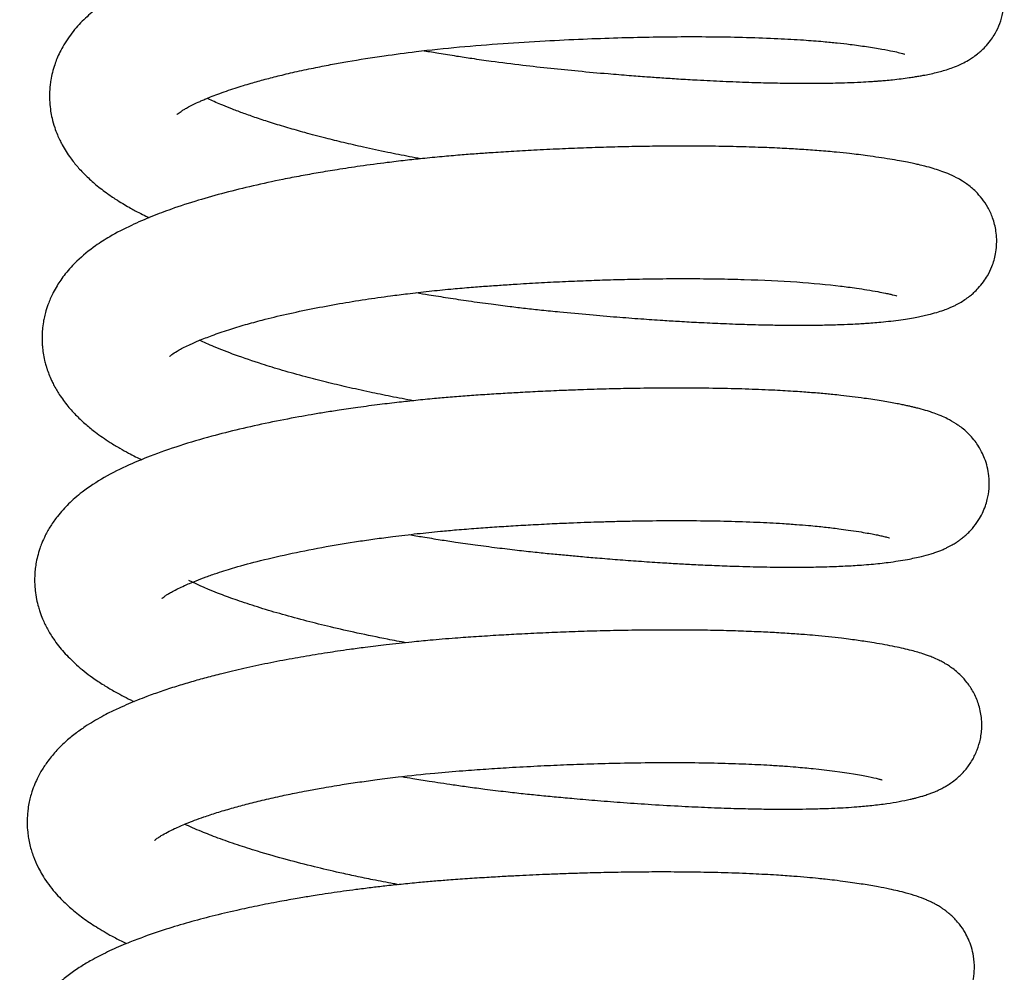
# Model space of a CAD drawing. Header units: inches. Extents: x 0 to 77643, y -44170 to 0.
# Tile 238 of 256: x 75416.61 to 75419.19, y -39656.79 to -39654.29. Entities that reach past the tile are written whole.
import ezdxf

# ---------------------------------------------------------------- set-up
doc = ezdxf.new("R2010")
doc.units = ezdxf.units.IN
doc.header["$MEASUREMENT"] = 0
doc.layers.add('FAKRO LOFT LADDERS', color=7, linetype='Continuous')

msp = doc.modelspace()

# ---------------------------------------------------------------- linework, layer by layer
at = {"layer": 'FAKRO LOFT LADDERS', "color": 7, "linetype": 'Continuous'}
for points, knots in [([(75417.66842, -39654.37062), (75417.68105, -39654.3728), (75417.70918, -39654.37754), (75417.75085, -39654.38418), (75417.79667, -39654.39109), (75417.8546, -39654.39929), (75417.92385, -39654.40817), (75418.00041, -39654.41682), (75418.07533, -39654.42415), (75418.14421, -39654.43033), (75418.20401, -39654.43523), (75418.25104, -39654.43879), (75418.29424, -39654.44183), (75418.33867, -39654.44472), (75418.39267, -39654.44788), (75418.45484, -39654.45099), (75418.52064, -39654.45356), (75418.58177, -39654.45523), (75418.62901, -39654.45596), (75418.66523, -39654.45617), (75418.69327, -39654.45613), (75418.72149, -39654.45586), (75418.75075, -39654.45532), (75418.78237, -39654.4544), (75418.81348, -39654.45308), (75418.83853, -39654.45165), (75418.85526, -39654.4505), (75418.86784, -39654.44955), (75418.88211, -39654.44836), (75418.90057, -39654.4466), (75418.92145, -39654.44425), (75418.94079, -39654.44166), (75418.95612, -39654.43928), (75418.96836, -39654.43723), (75418.98143, -39654.43488), (75418.99662, -39654.43187), (75419.01267, -39654.42826), (75419.02887, -39654.42408), (75419.04487, -39654.41931), (75419.06233, -39654.41316), (75419.08018, -39654.40547), (75419.09583, -39654.39717), (75419.1099, -39654.38827), (75419.12044, -39654.38055), (75419.13169, -39654.37104), (75419.14321, -39654.35987), (75419.1555, -39654.34526), (75419.1675, -39654.32747), (75419.17889, -39654.30539), (75419.18813, -39654.27747), (75419.19306, -39654.24519), (75419.19168, -39654.21078), (75419.18397, -39654.17817), (75419.17278, -39654.15277), (75419.16276, -39654.13587), (75419.15195, -39654.12104), (75419.14073, -39654.10811), (75419.12403, -39654.09235), (75419.10381, -39654.07779), (75419.08634, -39654.06786), (75419.07021, -39654.06017), (75419.05458, -39654.05373), (75419.0372, -39654.04764), (75419.01982, -39654.04243), (75419.00475, -39654.03841), (75418.99203, -39654.03529), (75418.97809, -39654.03211), (75418.96221, -39654.02876), (75418.94366, -39654.02516), (75418.92306, -39654.02147), (75418.89946, -39654.01758), (75418.87291, -39654.01357), (75418.84427, -39654.00955), (75418.81632, -39654.00609), (75418.79029, -39654.00324), (75418.76666, -39654.0009), (75418.74292, -39653.99877), (75418.71623, -39653.99662), (75418.6826, -39653.99422), (75418.6413, -39653.99175), (75418.59162, -39653.98939), (75418.5353, -39653.98739), (75418.47431, -39653.98599), (75418.41423, -39653.9853), (75418.35989, -39653.98519), (75418.30996, -39653.98549), (75418.26357, -39653.98608), (75418.2166, -39653.98699), (75418.16839, -39653.98822), (75418.11919, -39653.9898), (75418.07281, -39653.99158), (75418.02838, -39653.99353), (75417.98305, -39653.99576), (75417.9338, -39653.99846), (75417.88125, -39654.00169), (75417.8293, -39654.00518), (75417.77394, -39654.00948), (75417.71112, -39654.01511), (75417.64199, -39654.02237), (75417.56766, -39654.03139), (75417.50816, -39654.03967), (75417.46338, -39654.04655), (75417.43515, -39654.0511), (75417.40568, -39654.05607), (75417.37064, -39654.06231), (75417.33216, -39654.06962), (75417.29461, -39654.07725), (75417.24458, -39654.08806), (75417.18325, -39654.10265), (75417.11073, -39654.12237), (75417.04622, -39654.14259), (75416.99044, -39654.16265), (75416.94441, -39654.18145), (75416.89985, -39654.20208), (75416.85757, -39654.2248), (75416.81704, -39654.25156), (75416.78129, -39654.28058), (75416.75427, -39654.30853), (75416.73441, -39654.33417), (75416.72138, -39654.35413), (75416.71087, -39654.37352), (75416.703, -39654.391), (75416.69635, -39654.40882), (75416.69088, -39654.42746), (75416.68709, -39654.44566), (75416.68478, -39654.46221), (75416.68321, -39654.48169), (75416.6834, -39654.50462), (75416.68599, -39654.52803), (75416.69027, -39654.55021), (75416.6962, -39654.57113), (75416.70336, -39654.59015), (75416.71028, -39654.60548), (75416.71776, -39654.61999), (75416.72643, -39654.63483), (75416.74095, -39654.6562), (75416.75744, -39654.67668), (75416.77978, -39654.70035), (75416.80588, -39654.72375), (75416.83364, -39654.74505), (75416.85908, -39654.76218), (75416.87926, -39654.77461), (75416.89514, -39654.78378), (75416.91088, -39654.79242), (75416.92694, -39654.8008), (75416.93919, -39654.80684), (75416.94498, -39654.80963)], [0.102152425, 0.102152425, 0.102152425, 0.102152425, 0.102220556, 0.102303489, 0.102374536, 0.102463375, 0.102608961, 0.102737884, 0.102865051, 0.103003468, 0.103103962, 0.103187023, 0.10325982, 0.103342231, 0.103435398, 0.103567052, 0.103705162, 0.103834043, 0.103953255, 0.104017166, 0.104082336, 0.104150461, 0.104221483, 0.104301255, 0.104395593, 0.104473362, 0.10451489, 0.104543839, 0.104586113, 0.104645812, 0.104720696, 0.104792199, 0.104841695, 0.104885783, 0.104929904, 0.104997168, 0.105070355, 0.105135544, 0.105205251, 0.105275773, 0.105352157, 0.105411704, 0.105445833, 0.10548846, 0.105515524, 0.105553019, 0.105600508, 0.105635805, 0.105689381, 0.105745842, 0.105807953, 0.105876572, 0.105942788, 0.106002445, 0.106038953, 0.106068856, 0.106104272, 0.106167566, 0.106231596, 0.106309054, 0.106359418, 0.10642291, 0.106505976, 0.10658765, 0.106647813, 0.106696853, 0.106747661, 0.106815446, 0.106881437, 0.106954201, 0.107033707, 0.107117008, 0.107203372, 0.107287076, 0.107351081, 0.107411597, 0.107469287, 0.107529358, 0.107606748, 0.107708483, 0.107812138, 0.107933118, 0.108063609, 0.108181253, 0.108284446, 0.108373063, 0.108460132, 0.108539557, 0.108628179, 0.108718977, 0.108801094, 0.108872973, 0.108952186, 0.109038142, 0.10913001, 0.109226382, 0.109309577, 0.109420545, 0.10955821, 0.109678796, 0.10982426, 0.109888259, 0.109932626, 0.109986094, 0.110059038, 0.110139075, 0.11021705, 0.110289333, 0.110453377, 0.110617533, 0.11079318, 0.110934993, 0.111067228, 0.111188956, 0.111349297, 0.111481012, 0.111614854, 0.111750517, 0.111818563, 0.111889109, 0.111949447, 0.112000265, 0.112044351, 0.112101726, 0.112154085, 0.112191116, 0.112233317, 0.112308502, 0.112368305, 0.112418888, 0.112487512, 0.112542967, 0.112584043, 0.1126241, 0.112683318, 0.112738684, 0.112825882, 0.112917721, 0.113021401, 0.113134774, 0.113222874, 0.113284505, 0.113335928, 0.113374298, 0.11343223, 0.113482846, 0.113482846, 0.113482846, 0.113482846]), ([(75417.01829, -39654.53837), (75417.01842, -39654.53826), (75417.02004, -39654.5367), (75417.02321, -39654.53418), (75417.0291, -39654.52998), (75417.03642, -39654.52535), (75417.04604, -39654.51988), (75417.05878, -39654.5132), (75417.07168, -39654.50702), (75417.08372, -39654.50161), (75417.09436, -39654.49704), (75417.10807, -39654.49142), (75417.12595, -39654.48452), (75417.14766, -39654.47671), (75417.17017, -39654.46916), (75417.19203, -39654.46227), (75417.21795, -39654.45453), (75417.24968, -39654.44569), (75417.28988, -39654.43541), (75417.33431, -39654.42501), (75417.38068, -39654.41514), (75417.42533, -39654.40646), (75417.48435, -39654.39587), (75417.55708, -39654.3844), (75417.65523, -39654.37146), (75417.7598, -39654.36028), (75417.87353, -39654.35143), (75417.98263, -39654.34465), (75418.08355, -39654.33972), (75418.17503, -39654.33643), (75418.26107, -39654.33437), (75418.34558, -39654.3334), (75418.4315, -39654.33362), (75418.51693, -39654.3352), (75418.59564, -39654.33813), (75418.66235, -39654.34197), (75418.71366, -39654.34598), (75418.75397, -39654.34989), (75418.79264, -39654.35442), (75418.83266, -39654.35996), (75418.87111, -39654.36609), (75418.89974, -39654.37161), (75418.91975, -39654.37622), (75418.92881, -39654.37895), (75418.92997, -39654.37937), (75418.92999, -39654.37938)], [0.8886765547, 0.8886765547, 0.8886765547, 0.8886765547, 0.8887701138, 0.8888523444, 0.8889133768, 0.8889847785, 0.8890488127, 0.889124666, 0.889201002, 0.8892457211, 0.8892884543, 0.8893383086, 0.8894120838, 0.8894911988, 0.8895666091, 0.8896333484, 0.8896943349, 0.8897967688, 0.8899004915, 0.8900135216, 0.8901310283, 0.8902324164, 0.8903201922, 0.8905239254, 0.8906962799, 0.8909212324, 0.8911427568, 0.8913547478, 0.8915481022, 0.8917250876, 0.8918894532, 0.8920609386, 0.8922429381, 0.8924363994, 0.8926334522, 0.8928066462, 0.8929536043, 0.893066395, 0.8931770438, 0.8933353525, 0.8935070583, 0.8936654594, 0.8937952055, 0.8939587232, 0.8940014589, 0.8940014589, 0.8940014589, 0.8940014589]), ([(75417.65913, -39654.6547), (75417.64922, -39654.65288), (75417.62, -39654.64741), (75417.56938, -39654.63739), (75417.51145, -39654.62498), (75417.45733, -39654.61246), (75417.40583, -39654.59974), (75417.35693, -39654.58677), (75417.30931, -39654.57319), (75417.26688, -39654.56022), (75417.22818, -39654.54753), (75417.19425, -39654.53561), (75417.16467, -39654.52452), (75417.13393, -39654.5122), (75417.11209, -39654.50273), (75417.09954, -39654.49684), (75417.09734, -39654.49578)], [0.885652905, 0.885652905, 0.885652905, 0.885652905, 0.8857128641, 0.8858307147, 0.8859656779, 0.886080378, 0.8861855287, 0.8863150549, 0.8864253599, 0.8865386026, 0.8866462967, 0.8867458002, 0.8868379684, 0.8869254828, 0.8870565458, 0.8870851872, 0.8870851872, 0.8870851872, 0.8870851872]), ([(75417.64827, -39655.00661), (75417.65877, -39655.00842), (75417.68616, -39655.01305), (75417.73161, -39655.02035), (75417.78633, -39655.02855), (75417.84071, -39655.03608), (75417.89051, -39655.04244), (75417.93464, -39655.04769), (75417.97823, -39655.05252), (75418.03467, -39655.05823), (75418.10096, -39655.06437), (75418.17219, -39655.07038), (75418.23623, -39655.07526), (75418.29107, -39655.07903), (75418.34174, -39655.08217), (75418.39266, -39655.08499), (75418.44977, -39655.08768), (75418.50939, -39655.08991), (75418.56371, -39655.09133), (75418.60956, -39655.09204), (75418.64689, -39655.09228), (75418.68154, -39655.09218), (75418.71716, -39655.09173), (75418.75351, -39655.09082), (75418.78547, -39655.08956), (75418.80981, -39655.08828), (75418.82908, -39655.08707), (75418.84803, -39655.08568), (75418.87022, -39655.08377), (75418.89521, -39655.08116), (75418.92057, -39655.0779), (75418.94341, -39655.07429), (75418.96224, -39655.07091), (75418.97834, -39655.06766), (75418.99571, -39655.06373), (75419.01377, -39655.05897), (75419.03192, -39655.05318), (75419.04593, -39655.04784), (75419.05668, -39655.04316), (75419.06657, -39655.03841), (75419.07878, -39655.03175), (75419.09158, -39655.02352), (75419.10297, -39655.01493), (75419.11363, -39655.00574), (75419.12539, -39654.99405), (75419.13768, -39654.97901), (75419.14976, -39654.96048), (75419.16175, -39654.93568), (75419.16936, -39654.90959), (75419.17257, -39654.8843), (75419.17284, -39654.86438), (75419.17061, -39654.83957), (75419.16341, -39654.81129), (75419.15011, -39654.78243), (75419.13455, -39654.75925), (75419.11959, -39654.74256), (75419.10553, -39654.72977), (75419.09376, -39654.72068), (75419.08059, -39654.71187), (75419.06367, -39654.70223), (75419.04438, -39654.69342), (75419.02444, -39654.68599), (75419.00462, -39654.67972), (75418.9855, -39654.67453), (75418.96878, -39654.67051), (75418.9532, -39654.66705), (75418.93677, -39654.66367), (75418.91604, -39654.65975), (75418.89122, -39654.65548), (75418.86327, -39654.65111), (75418.83575, -39654.64715), (75418.80999, -39654.64378), (75418.78292, -39654.64061), (75418.74879, -39654.63707), (75418.70692, -39654.63342), (75418.66162, -39654.63019), (75418.61343, -39654.62739), (75418.55965, -39654.62496), (75418.4959, -39654.62291), (75418.42281, -39654.62156), (75418.34574, -39654.62118), (75418.27261, -39654.62171), (75418.20753, -39654.62281), (75418.14709, -39654.62433), (75418.08624, -39654.62634), (75418.0226, -39654.62893), (75417.95895, -39654.63204), (75417.89854, -39654.63546), (75417.84781, -39654.63869), (75417.80322, -39654.64177), (75417.76064, -39654.64508), (75417.71352, -39654.64919), (75417.66539, -39654.65392), (75417.61728, -39654.65915), (75417.56263, -39654.66568), (75417.50267, -39654.67369), (75417.44246, -39654.68274), (75417.39063, -39654.69131), (75417.34315, -39654.69983), (75417.28539, -39654.71103), (75417.21791, -39654.72559), (75417.14368, -39654.74391), (75417.07169, -39654.76424), (75417.00802, -39654.78503), (75416.94976, -39654.80695), (75416.89534, -39654.83059), (75416.84684, -39654.85561), (75416.79849, -39654.88655), (75416.76509, -39654.91366), (75416.73961, -39654.93976), (75416.72544, -39654.95634), (75416.71326, -39654.97273), (75416.70275, -39654.98888), (75416.69174, -39655.00845), (75416.68174, -39655.0306), (75416.67444, -39655.05226), (75416.67007, -39655.06927), (75416.66685, -39655.08567), (75416.66468, -39655.10268), (75416.66377, -39655.11959), (75416.66386, -39655.13425), (75416.66473, -39655.14909), (75416.66679, -39655.16617), (75416.66998, -39655.18256), (75416.67353, -39655.19619), (75416.67725, -39655.20841), (75416.68146, -39655.22035), (75416.68814, -39655.23615), (75416.69688, -39655.25391), (75416.71043, -39655.27718), (75416.73065, -39655.30456), (75416.75435, -39655.33065), (75416.77881, -39655.35339), (75416.80164, -39655.37176), (75416.82308, -39655.38726), (75416.84419, -39655.40128), (75416.86708, -39655.41515), (75416.8895, -39655.42759), (75416.90809, -39655.43725), (75416.92017, -39655.4432), (75416.92564, -39655.44583)], [0.115002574, 0.115002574, 0.115002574, 0.115002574, 0.115059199, 0.115149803, 0.115245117, 0.11534896, 0.115436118, 0.115506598, 0.115580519, 0.115664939, 0.115803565, 0.11593134, 0.116046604, 0.11615212, 0.116235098, 0.116332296, 0.116444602, 0.116571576, 0.116695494, 0.116789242, 0.116874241, 0.116950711, 0.117034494, 0.117134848, 0.117228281, 0.11729194, 0.117340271, 0.117395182, 0.117460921, 0.117544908, 0.117635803, 0.117719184, 0.117794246, 0.11785645, 0.117919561, 0.118012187, 0.118090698, 0.118151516, 0.118182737, 0.118215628, 0.11826256, 0.118308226, 0.118344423, 0.118371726, 0.118409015, 0.118455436, 0.118495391, 0.11854931, 0.118616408, 0.118658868, 0.118690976, 0.118730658, 0.118801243, 0.118862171, 0.118919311, 0.118975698, 0.119012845, 0.11905638, 0.119094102, 0.119149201, 0.119243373, 0.119328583, 0.119406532, 0.119498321, 0.119570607, 0.119620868, 0.11968359, 0.119759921, 0.119847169, 0.119939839, 0.120029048, 0.120095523, 0.120159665, 0.12024987, 0.120363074, 0.120470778, 0.12057159, 0.120690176, 0.12082126, 0.120969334, 0.121127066, 0.121263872, 0.121376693, 0.121482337, 0.121588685, 0.121699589, 0.121817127, 0.121921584, 0.122014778, 0.12208187, 0.122154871, 0.12223836, 0.122330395, 0.122410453, 0.122496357, 0.122626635, 0.122740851, 0.122835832, 0.122925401, 0.123020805, 0.12318483, 0.123348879, 0.123513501, 0.123694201, 0.123835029, 0.12399455, 0.124179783, 0.12430799, 0.12449342, 0.12455698, 0.124623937, 0.124680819, 0.124729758, 0.124784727, 0.124865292, 0.12492615, 0.124967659, 0.125004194, 0.125057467, 0.125102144, 0.125136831, 0.125172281, 0.125218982, 0.125272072, 0.125305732, 0.125328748, 0.125376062, 0.125422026, 0.125456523, 0.125539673, 0.125648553, 0.125748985, 0.125847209, 0.125942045, 0.126005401, 0.126076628, 0.12615933, 0.126230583, 0.126287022, 0.126333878, 0.126333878, 0.126333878, 0.126333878]), ([(75416.99868, -39655.1745), (75416.99871, -39655.17448), (75416.99972, -39655.17341), (75417.00641, -39655.16793), (75417.02341, -39655.15731), (75417.04845, -39655.14457), (75417.07808, -39655.13156), (75417.11132, -39655.11855), (75417.15225, -39655.1045), (75417.19666, -39655.09098), (75417.24706, -39655.07721), (75417.30581, -39655.06293), (75417.37394, -39655.04848), (75417.44339, -39655.0356), (75417.51179, -39655.02448), (75417.57192, -39655.01591), (75417.62793, -39655.00877), (75417.68063, -39655.00275), (75417.73477, -39654.99732), (75417.78442, -39654.99296), (75417.82884, -39654.98956), (75417.87097, -39654.98661), (75417.92003, -39654.98342), (75417.9765, -39654.98014), (75418.03924, -39654.97702), (75418.09982, -39654.9745), (75418.15877, -39654.97251), (75418.2206, -39654.97093), (75418.28966, -39654.96981), (75418.3645, -39654.96947), (75418.43923, -39654.97012), (75418.58749, -39654.97351), (75418.70306, -39654.98156), (75418.783, -39654.99193), (75418.80689, -39654.99522), (75418.83391, -39654.99931), (75418.85957, -39655.00371), (75418.8787, -39655.00746), (75418.89212, -39655.01046), (75418.9006, -39655.01255), (75418.9083, -39655.01471), (75418.91035, -39655.01544), (75418.91042, -39655.01546), (75418.91042, -39655.01546)], [0.8758856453, 0.8758856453, 0.8758856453, 0.8758856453, 0.8759611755, 0.8761015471, 0.8762420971, 0.876402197, 0.8765030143, 0.8766367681, 0.8767822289, 0.876914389, 0.8770365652, 0.8772007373, 0.8773656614, 0.8775229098, 0.8776686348, 0.8778061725, 0.8778971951, 0.878009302, 0.8781212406, 0.8782162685, 0.8782990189, 0.8783786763, 0.8784594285, 0.8785814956, 0.878703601, 0.8788215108, 0.8789337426, 0.8790495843, 0.8791888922, 0.8793524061, 0.8795164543, 0.879673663, 0.8803614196, 0.880428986, 0.8805122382, 0.8806237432, 0.880755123, 0.8808671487, 0.8809467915, 0.8810203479, 0.8811112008, 0.8812038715, 0.8812074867, 0.8812074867, 0.8812074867, 0.8812074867]), ([(75417.63992, -39655.29085), (75417.61985, -39655.28717), (75417.5811, -39655.27978), (75417.52264, -39655.26776), (75417.46615, -39655.25524), (75417.40989, -39655.2418), (75417.35306, -39655.22718), (75417.29625, -39655.21129), (75417.23363, -39655.19214), (75417.17271, -39655.17136), (75417.11762, -39655.14991), (75417.08875, -39655.13709), (75417.07683, -39655.1314)], [0.8728634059, 0.8728634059, 0.8728634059, 0.8728634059, 0.8729847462, 0.8730999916, 0.8732293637, 0.8733483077, 0.8734746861, 0.8736233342, 0.8737634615, 0.8739632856, 0.8741456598, 0.8743002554, 0.8743002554, 0.8743002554, 0.8743002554]), ([(75417.62875, -39655.64271), (75417.64059, -39655.64475), (75417.66772, -39655.64932), (75417.70841, -39655.65584), (75417.75438, -39655.6628), (75417.80422, -39655.66989), (75417.85818, -39655.67697), (75417.91068, -39655.6833), (75417.95816, -39655.68855), (75418.0012, -39655.69291), (75418.04084, -39655.69668), (75418.08101, -39655.70035), (75418.12612, -39655.70425), (75418.17733, -39655.70838), (75418.2326, -39655.71248), (75418.28512, -39655.716), (75418.33313, -39655.71888), (75418.37847, -39655.72132), (75418.42653, -39655.72358), (75418.48542, -39655.72586), (75418.55177, -39655.72766), (75418.61892, -39655.72846), (75418.67712, -39655.7282), (75418.72012, -39655.72731), (75418.75123, -39655.72624), (75418.77409, -39655.72523), (75418.79584, -39655.72404), (75418.81904, -39655.7225), (75418.84251, -39655.7206), (75418.86588, -39655.7183), (75418.88979, -39655.7155), (75418.91427, -39655.71198), (75418.93712, -39655.70806), (75418.95704, -39655.70414), (75418.97766, -39655.69948), (75418.99594, -39655.69454), (75419.01205, -39655.68928), (75419.02265, -39655.68536), (75419.03232, -39655.68138), (75419.04284, -39655.67659), (75419.05433, -39655.6706), (75419.06509, -39655.6641), (75419.07336, -39655.6585), (75419.08105, -39655.65279), (75419.09298, -39655.64303), (75419.10786, -39655.62835), (75419.12393, -39655.60699), (75419.13512, -39655.58695), (75419.14277, -39655.56866), (75419.14924, -39655.54696), (75419.15355, -39655.52035), (75419.15309, -39655.49123), (75419.14849, -39655.46473), (75419.14136, -39655.44254), (75419.13457, -39655.42723), (75419.12488, -39655.41001), (75419.11518, -39655.39616), (75419.1027, -39655.38142), (75419.08904, -39655.36842), (75419.07646, -39655.35844), (75419.06101, -39655.3478), (75419.04446, -39655.33853), (75419.02481, -39655.3296), (75419.01024, -39655.32404), (75418.9928, -39655.31818), (75418.97811, -39655.31388), (75418.9635, -39655.31007), (75418.95345, -39655.30762), (75418.94374, -39655.30537), (75418.93307, -39655.30304), (75418.92086, -39655.30051), (75418.89998, -39655.29646), (75418.86888, -39655.29103), (75418.83014, -39655.28516), (75418.7942, -39655.2803), (75418.76639, -39655.27704), (75418.74363, -39655.27465), (75418.72469, -39655.27282), (75418.70621, -39655.27116), (75418.67955, -39655.26896), (75418.64103, -39655.26619), (75418.58644, -39655.26305), (75418.52053, -39655.26028), (75418.44604, -39655.2583), (75418.36639, -39655.25733), (75418.2863, -39655.25743), (75418.21263, -39655.25839), (75418.15639, -39655.25966), (75418.11326, -39655.2609), (75418.07427, -39655.26219), (75418.0269, -39655.26401), (75417.97454, -39655.26637), (75417.92305, -39655.26904), (75417.87449, -39655.27184), (75417.8279, -39655.27479), (75417.78162, -39655.27799), (75417.73743, -39655.28147), (75417.69247, -39655.28543), (75417.64779, -39655.28981), (75417.59996, -39655.29498), (75417.54906, -39655.30103), (75417.49621, -39655.308), (75417.44771, -39655.31505), (75417.40689, -39655.32146), (75417.37174, -39655.32734), (75417.32264, -39655.33603), (75417.25873, -39655.34845), (75417.18206, -39655.36549), (75417.10314, -39655.38553), (75417.02403, -39655.4089), (75416.9526, -39655.434), (75416.88667, -39655.46148), (75416.82702, -39655.49122), (75416.78064, -39655.52155), (75416.75063, -39655.54611), (75416.73388, -39655.56156), (75416.71844, -39655.57762), (75416.70246, -39655.59655), (75416.68655, -39655.61896), (75416.67307, -39655.64269), (75416.6639, -39655.66297), (75416.65709, -39655.68136), (75416.65174, -39655.69955), (75416.64783, -39655.7183), (75416.64548, -39655.73552), (75416.64419, -39655.75298), (75416.64421, -39655.77168), (75416.64573, -39655.79181), (75416.64887, -39655.81206), (75416.65336, -39655.83054), (75416.65869, -39655.84773), (75416.66617, -39655.86745), (75416.67785, -39655.89149), (75416.69227, -39655.91495), (75416.70697, -39655.93493), (75416.72132, -39655.95202), (75416.73689, -39655.9685), (75416.75472, -39655.98532), (75416.77451, -39656.00195), (75416.79376, -39656.01645), (75416.81089, -39656.0283), (75416.82951, -39656.04039), (75416.85009, -39656.05272), (75416.8737, -39656.06571), (75416.89153, -39656.07485), (75416.90249, -39656.08019), (75416.90564, -39656.08171)], [0.127853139, 0.127853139, 0.127853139, 0.127853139, 0.127916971, 0.127998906, 0.128070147, 0.12816071, 0.128261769, 0.128353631, 0.128436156, 0.128511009, 0.128580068, 0.128645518, 0.128724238, 0.128820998, 0.128921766, 0.129026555, 0.129113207, 0.129193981, 0.129288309, 0.129396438, 0.12955088, 0.129707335, 0.129845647, 0.129964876, 0.130031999, 0.130092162, 0.130151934, 0.13021554, 0.130294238, 0.130366, 0.130438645, 0.130530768, 0.130623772, 0.130699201, 0.130776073, 0.130883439, 0.130937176, 0.130980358, 0.131014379, 0.131051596, 0.1311008, 0.13113495, 0.131162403, 0.131182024, 0.131209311, 0.131273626, 0.131327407, 0.131371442, 0.131412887, 0.131447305, 0.131502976, 0.131567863, 0.131613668, 0.131659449, 0.131700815, 0.131729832, 0.131765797, 0.131809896, 0.131857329, 0.131900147, 0.131934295, 0.13201838, 0.132082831, 0.13216246, 0.13221484, 0.132309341, 0.132358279, 0.132396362, 0.132434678, 0.132475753, 0.132522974, 0.132575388, 0.132707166, 0.132847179, 0.132938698, 0.133018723, 0.133075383, 0.133117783, 0.1331639, 0.133214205, 0.133313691, 0.133437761, 0.13358476, 0.133738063, 0.133893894, 0.134051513, 0.134190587, 0.134298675, 0.134354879, 0.134421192, 0.134505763, 0.134604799, 0.134695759, 0.134774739, 0.134858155, 0.134938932, 0.1350168, 0.135090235, 0.135176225, 0.135254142, 0.135346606, 0.135451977, 0.135544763, 0.135618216, 0.13568439, 0.135748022, 0.135906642, 0.13607065, 0.136234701, 0.136437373, 0.136643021, 0.136803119, 0.137012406, 0.137215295, 0.137287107, 0.137352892, 0.137414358, 0.13748002, 0.13756474, 0.137644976, 0.137705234, 0.13774524, 0.137802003, 0.137855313, 0.137896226, 0.13793935, 0.137993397, 0.138038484, 0.138100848, 0.138154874, 0.138189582, 0.138245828, 0.138326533, 0.138411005, 0.138477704, 0.138539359, 0.138604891, 0.138676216, 0.138754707, 0.138831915, 0.138885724, 0.138934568, 0.139021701, 0.139086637, 0.139155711, 0.139183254, 0.139183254, 0.139183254, 0.139183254]), ([(75416.97913, -39655.81054), (75416.97913, -39655.81055), (75416.97927, -39655.8104), (75416.98057, -39655.80917), (75416.98439, -39655.80607), (75416.99023, -39655.80197), (75416.9973, -39655.79752), (75417.00694, -39655.792), (75417.02088, -39655.78472), (75417.03612, -39655.77751), (75417.05193, -39655.77056), (75417.07059, -39655.76287), (75417.09465, -39655.75374), (75417.12148, -39655.74443), (75417.14694, -39655.73626), (75417.18363, -39655.72518), (75417.23948, -39655.71001), (75417.31975, -39655.69147), (75417.40651, -39655.67457), (75417.48036, -39655.6624), (75417.53933, -39655.65383), (75417.59065, -39655.64701), (75417.64818, -39655.6402), (75417.70448, -39655.63443), (75417.75621, -39655.62976), (75417.80373, -39655.62603), (75417.85341, -39655.62254), (75417.90322, -39655.61934), (75417.95625, -39655.61629), (75418.00907, -39655.61362), (75418.05682, -39655.61154), (75418.09618, -39655.61005), (75418.13239, -39655.60885), (75418.17149, -39655.60775), (75418.2284, -39655.6065), (75418.30091, -39655.6056), (75418.38501, -39655.60573), (75418.46654, -39655.60711), (75418.54189, -39655.60967), (75418.60138, -39655.61281), (75418.64559, -39655.61587), (75418.67593, -39655.61836), (75418.70016, -39655.62064), (75418.72024, -39655.62273), (75418.73925, -39655.62491), (75418.76016, -39655.62758), (75418.78464, -39655.63092), (75418.80977, -39655.63469), (75418.83185, -39655.63838), (75418.84885, -39655.64152), (75418.86232, -39655.64425), (75418.87458, -39655.64701), (75418.88408, -39655.64944), (75418.89043, -39655.65137), (75418.89111, -39655.65164), (75418.89091, -39655.65157)], [0.8630371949, 0.8630371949, 0.8630371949, 0.8630371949, 0.8630626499, 0.8631358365, 0.8632089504, 0.8632851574, 0.863340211, 0.8634070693, 0.8634965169, 0.8635754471, 0.8636343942, 0.8637051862, 0.8638036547, 0.8639018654, 0.8639772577, 0.86404415, 0.8642307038, 0.8644381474, 0.8646423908, 0.8648261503, 0.8649155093, 0.8650113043, 0.8651408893, 0.8652607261, 0.8653439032, 0.8654439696, 0.865536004, 0.8656306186, 0.8657306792, 0.8658412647, 0.8659353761, 0.8660075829, 0.8660710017, 0.8661480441, 0.8662391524, 0.8664119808, 0.8665916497, 0.8667731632, 0.8669553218, 0.8671248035, 0.8672255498, 0.8673152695, 0.8673856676, 0.8674446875, 0.8675054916, 0.8675726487, 0.8676598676, 0.8677743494, 0.8678734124, 0.8679572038, 0.8680350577, 0.8681111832, 0.8682135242, 0.8682910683, 0.8683644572, 0.8683644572, 0.8683644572, 0.8683644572]), ([(75417.62017, -39655.9269), (75417.60401, -39655.92394), (75417.56074, -39655.91575), (75417.49394, -39655.902), (75417.42324, -39655.88594), (75417.35762, -39655.86966), (75417.29563, -39655.85286), (75417.23638, -39655.83524), (75417.18374, -39655.81801), (75417.1161, -39655.79378), (75417.07362, -39655.77521), (75417.04948, -39655.76324)], [0.8600181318, 0.8600181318, 0.8600181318, 0.8600181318, 0.8601160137, 0.8602826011, 0.8604350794, 0.8605754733, 0.8607285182, 0.8608782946, 0.861028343, 0.8611628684, 0.8614882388, 0.8614882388, 0.8614882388, 0.8614882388]), ([(75417.60925, -39656.2788), (75417.61876, -39656.28044), (75417.64272, -39656.2845), (75417.67673, -39656.29001), (75417.71219, -39656.29549), (75417.74629, -39656.30053), (75417.78518, -39656.30601), (75417.83146, -39656.31214), (75417.87977, -39656.31806), (75417.92757, -39656.32345), (75417.97182, -39656.32805), (75418.0164, -39656.33232), (75418.06745, -39656.33699), (75418.12648, -39656.34201), (75418.19459, -39656.34728), (75418.26869, -39656.35236), (75418.34265, -39656.35665), (75418.41494, -39656.36006), (75418.48059, -39656.36241), (75418.54, -39656.36382), (75418.59015, -39656.36441), (75418.63325, -39656.36443), (75418.67351, -39656.36399), (75418.7116, -39656.36308), (75418.74598, -39656.36176), (75418.77649, -39656.36015), (75418.80968, -39656.35788), (75418.84619, -39656.35455), (75418.88331, -39656.34992), (75418.91672, -39656.34438), (75418.93927, -39656.33987), (75418.95463, -39656.33628), (75418.96408, -39656.33392), (75418.97677, -39656.33036), (75418.98303, -39656.32847), (75418.99477, -39656.32452), (75419.00191, -39656.32188), (75419.01299, -39656.31741), (75419.02479, -39656.31192), (75419.03547, -39656.30623), (75419.04604, -39656.29986), (75419.05754, -39656.29204), (75419.07354, -39656.27923), (75419.09173, -39656.26058), (75419.10901, -39656.23602), (75419.12199, -39656.20927), (75419.12938, -39656.18445), (75419.13279, -39656.16263), (75419.13384, -39656.14382), (75419.13254, -39656.11839), (75419.12593, -39656.088), (75419.11243, -39656.05696), (75419.09581, -39656.03187), (75419.08054, -39656.01482), (75419.06605, -39656.00168), (75419.05447, -39655.99276), (75419.04306, -39655.98513), (75419.03157, -39655.97838), (75419.01932, -39655.97205), (75419.0062, -39655.96617), (75418.9936, -39655.96126), (75418.98117, -39655.95686), (75418.96579, -39655.95203), (75418.94778, -39655.94708), (75418.92788, -39655.94222), (75418.90454, -39655.93719), (75418.87889, -39655.93226), (75418.85297, -39655.92781), (75418.82943, -39655.92411), (75418.80889, -39655.92109), (75418.78791, -39655.91816), (75418.76194, -39655.91485), (75418.73122, -39655.91141), (75418.69867, -39655.90827), (75418.66415, -39655.90536), (75418.62683, -39655.90266), (75418.58275, -39655.90002), (75418.53353, -39655.89767), (75418.47679, -39655.89565), (75418.41023, -39655.89412), (75418.33465, -39655.89337), (75418.25513, -39655.89361), (75418.17777, -39655.89475), (75418.10725, -39655.89651), (75418.04222, -39655.89869), (75417.9797, -39655.90128), (75417.92044, -39655.90419), (75417.8619, -39655.90749), (75417.80607, -39655.91101), (75417.75655, -39655.91448), (75417.71635, -39655.91771), (75417.67835, -39655.92103), (75417.62903, -39655.92576), (75417.57199, -39655.93197), (75417.51729, -39655.93869), (75417.47481, -39655.94441), (75417.44184, -39655.94914), (75417.41189, -39655.95367), (75417.3719, -39655.96003), (75417.31919, -39655.96911), (75417.25631, -39655.98115), (75417.19453, -39655.99432), (75417.14087, -39656.00703), (75417.09509, -39656.01889), (75417.05544, -39656.02997), (75417.01568, -39656.04197), (75416.97665, -39656.0548), (75416.9427, -39656.067), (75416.91666, -39656.07712), (75416.89432, -39656.08629), (75416.86957, -39656.09709), (75416.8445, -39656.10901), (75416.81998, -39656.12174), (75416.79903, -39656.13361), (75416.77517, -39656.14856), (75416.75011, -39656.16639), (75416.72431, -39656.18782), (75416.69926, -39656.21267), (75416.67799, -39656.23876), (75416.663, -39656.26184), (75416.65262, -39656.28093), (75416.64448, -39656.29852), (75416.63776, -39656.31664), (75416.63277, -39656.33373), (75416.62899, -39656.35038), (75416.62649, -39656.36637), (75416.62489, -39656.38402), (75416.62443, -39656.40295), (75416.6256, -39656.42256), (75416.62821, -39656.44163), (75416.63263, -39656.46322), (75416.64035, -39656.48843), (75416.65099, -39656.51308), (75416.66213, -39656.53391), (75416.67432, -39656.55333), (75416.68891, -39656.57306), (75416.70932, -39656.59679), (75416.73491, -39656.62171), (75416.76712, -39656.6478), (75416.80238, -39656.67214), (75416.83736, -39656.69291), (75416.86626, -39656.70812), (75416.88117, -39656.71544), (75416.88611, -39656.71782)], [0.140703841, 0.140703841, 0.140703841, 0.140703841, 0.140755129, 0.14083262, 0.140885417, 0.140943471, 0.14101302, 0.141090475, 0.141186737, 0.141266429, 0.14134137, 0.141419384, 0.141501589, 0.141612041, 0.141735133, 0.141871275, 0.142023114, 0.142156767, 0.142297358, 0.142425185, 0.142537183, 0.142633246, 0.142726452, 0.142830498, 0.14292417, 0.143004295, 0.143090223, 0.143210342, 0.143344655, 0.143464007, 0.143584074, 0.143622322, 0.143660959, 0.143706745, 0.143756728, 0.143779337, 0.143820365, 0.143866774, 0.143912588, 0.143953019, 0.143982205, 0.144019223, 0.144066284, 0.144133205, 0.144194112, 0.144252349, 0.144309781, 0.144344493, 0.144378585, 0.144419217, 0.14449082, 0.144557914, 0.144619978, 0.144677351, 0.144713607, 0.144756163, 0.144796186, 0.144834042, 0.144880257, 0.144940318, 0.144989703, 0.145035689, 0.145113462, 0.145184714, 0.145271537, 0.145361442, 0.145457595, 0.145554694, 0.145627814, 0.145685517, 0.145744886, 0.145812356, 0.145904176, 0.145992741, 0.146061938, 0.146158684, 0.146258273, 0.146362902, 0.14648186, 0.146616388, 0.146766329, 0.14692226, 0.147063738, 0.147189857, 0.147301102, 0.147408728, 0.147518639, 0.147611, 0.147714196, 0.147809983, 0.147870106, 0.147925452, 0.148010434, 0.148131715, 0.148231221, 0.148308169, 0.148366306, 0.148415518, 0.148477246, 0.1485947, 0.148722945, 0.148854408, 0.148981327, 0.149073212, 0.149165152, 0.149260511, 0.149364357, 0.149464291, 0.149533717, 0.149582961, 0.149657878, 0.149753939, 0.149819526, 0.1498938, 0.149966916, 0.150062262, 0.150160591, 0.15026194, 0.150368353, 0.150448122, 0.150491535, 0.150546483, 0.15060497, 0.150646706, 0.150688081, 0.150739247, 0.15077516, 0.15082576, 0.150887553, 0.150929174, 0.150977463, 0.151062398, 0.15114144, 0.151196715, 0.15125953, 0.151335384, 0.151408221, 0.151531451, 0.15164954, 0.1517696, 0.151902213, 0.15199084, 0.152034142, 0.152034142, 0.152034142, 0.152034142]), ([(75416.95956, -39656.44665), (75416.95984, -39656.44688), (75416.96063, -39656.44522), (75416.96749, -39656.44017), (75416.97746, -39656.43364), (75416.9922, -39656.4254), (75417.01422, -39656.41451), (75417.03808, -39656.4041), (75417.06466, -39656.39371), (75417.09117, -39656.38413), (75417.1234, -39656.37347), (75417.16066, -39656.3623), (75417.20044, -39656.35143), (75417.24299, -39656.34079), (75417.28701, -39656.33076), (75417.32665, -39656.32251), (75417.36251, -39656.31553), (75417.40215, -39656.30827), (75417.44868, -39656.30048), (75417.49786, -39656.29302), (75417.54704, -39656.2862), (75417.61241, -39656.27803), (75417.68761, -39656.27006), (75417.76507, -39656.26347), (75417.8303, -39656.25885), (75417.89578, -39656.25465), (75417.96399, -39656.2509), (75418.03518, -39656.24765), (75418.10788, -39656.24499), (75418.18686, -39656.24293), (75418.27233, -39656.24173), (75418.3584, -39656.24175), (75418.4395, -39656.24303), (75418.51202, -39656.24535), (75418.56975, -39656.2482), (75418.61291, -39656.251), (75418.64331, -39656.25334), (75418.66815, -39656.25553), (75418.76528, -39656.26507), (75418.8434, -39656.27949), (75418.86903, -39656.28686), (75418.87119, -39656.28761), (75418.87145, -39656.2877)], [0.8501991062, 0.8501991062, 0.8501991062, 0.8501991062, 0.8503039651, 0.8504131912, 0.8504994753, 0.850611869, 0.8507073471, 0.8508428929, 0.8509262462, 0.8510124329, 0.8511229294, 0.8512380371, 0.8513443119, 0.851453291, 0.8515709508, 0.8516717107, 0.8517330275, 0.8518176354, 0.8519370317, 0.8520354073, 0.8521296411, 0.8522409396, 0.8524316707, 0.8525749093, 0.852691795, 0.8528082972, 0.8529517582, 0.8530844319, 0.8532202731, 0.8533766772, 0.8535535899, 0.8537410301, 0.8539207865, 0.8540918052, 0.8542506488, 0.8543539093, 0.8544362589, 0.8545062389, 0.8545729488, 0.8553353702, 0.8554304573, 0.8555033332, 0.8555033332, 0.8555033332, 0.8555033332]), ([(75417.60054, -39656.56298), (75417.59621, -39656.56219), (75417.57363, -39656.55801), (75417.5361, -39656.55075), (75417.48895, -39656.54103), (75417.43726, -39656.52975), (75417.37653, -39656.5155), (75417.30384, -39656.49678), (75417.23607, -39656.47731), (75417.176, -39656.45813), (75417.1264, -39656.44071), (75417.079, -39656.42223), (75417.05165, -39656.41024), (75417.03848, -39656.40398)], [0.8471811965, 0.8471811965, 0.8471811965, 0.8471811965, 0.84720738, 0.8473180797, 0.847411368, 0.8475026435, 0.8476486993, 0.8478122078, 0.8480073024, 0.8481493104, 0.8483015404, 0.8484439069, 0.8486136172, 0.8486136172, 0.8486136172, 0.8486136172]), ([(75417.58936, -39656.91484), (75417.59692, -39656.91614), (75417.61726, -39656.9196), (75417.6521, -39656.92531), (75417.69541, -39656.93203), (75417.75153, -39656.94022), (75417.82049, -39656.94943), (75417.90013, -39656.95884), (75417.97594, -39656.9665), (75418.03844, -39656.97224), (75418.08691, -39656.9764), (75418.12838, -39656.97976), (75418.1728, -39656.98315), (75418.22382, -39656.98673), (75418.28712, -39656.99073), (75418.35942, -39656.99459), (75418.43396, -39656.99765), (75418.4998, -39656.99951), (75418.54836, -39657.00028), (75418.58378, -39657.0005), (75418.6097, -39657.00049), (75418.63471, -39657.0003), (75418.65918, -39656.99993), (75418.687, -39656.99928), (75418.72053, -39656.99813), (75418.7513, -39656.99656), (75418.7739, -39656.99507), (75418.78785, -39656.99402), (75418.80057, -39656.99297), (75418.81511, -39656.99163), (75418.83199, -39656.98987), (75418.85327, -39656.98732), (75418.87537, -39656.98408), (75418.8959, -39656.98058), (75418.91603, -39656.97672), (75418.93756, -39656.97192), (75418.96267, -39656.96509), (75418.98941, -39656.95571), (75419.01272, -39656.9444), (75419.02974, -39656.9339), (75419.04265, -39656.92452), (75419.05496, -39656.91407), (75419.06942, -39656.89931), (75419.08172, -39656.88344), (75419.09424, -39656.86289), (75419.1048, -39656.83878), (75419.11191, -39656.81111), (75419.11475, -39656.78143), (75419.11275, -39656.75337), (75419.1066, -39656.72708), (75419.09905, -39656.70695), (75419.08844, -39656.68617), (75419.07367, -39656.66461), (75419.05811, -39656.64803), (75419.04507, -39656.63674), (75419.03718, -39656.63064), (75419.0297, -39656.62535), (75419.02148, -39656.62), (75419.01127, -39656.6141), (75419.00289, -39656.60977), (75418.99407, -39656.6056), (75418.98115, -39656.59995), (75418.96188, -39656.59282), (75418.93726, -39656.58548), (75418.91332, -39656.57947), (75418.88918, -39656.57412), (75418.8655, -39656.5695), (75418.8421, -39656.56537), (75418.82165, -39656.56202), (75418.79931, -39656.55861), (75418.77443, -39656.55506), (75418.74842, -39656.55168), (75418.72435, -39656.54891), (75418.70021, -39656.54638), (75418.67281, -39656.5438), (75418.63648, -39656.54081), (75418.5897, -39656.53758), (75418.52975, -39656.53436), (75418.46009, -39656.53177), (75418.38764, -39656.53017), (75418.31797, -39656.52951), (75418.25368, -39656.52962), (75418.19228, -39656.53029), (75418.1344, -39656.53139), (75418.07996, -39656.53286), (75418.03125, -39656.5345), (75417.99025, -39656.53611), (75417.95296, -39656.53775), (75417.91677, -39656.5395), (75417.87646, -39656.54163), (75417.83085, -39656.54428), (75417.78204, -39656.5474), (75417.73571, -39656.55067), (75417.69312, -39656.55409), (75417.65169, -39656.55776), (75417.60867, -39656.56198), (75417.56692, -39656.56648), (75417.52713, -39656.57114), (75417.47976, -39656.5771), (75417.4344, -39656.58339), (75417.39543, -39656.58928), (75417.37227, -39656.59295), (75417.35294, -39656.59611), (75417.33348, -39656.59939), (75417.31164, -39656.60321), (75417.27613, -39656.60965), (75417.23006, -39656.61864), (75417.17072, -39656.63137), (75417.11061, -39656.64567), (75417.04853, -39656.66223), (75416.98708, -39656.68068), (75416.93424, -39656.69878), (75416.8847, -39656.71794), (75416.8414, -39656.73684), (75416.80212, -39656.75657), (75416.76796, -39656.7765), (75416.73916, -39656.79595), (75416.71243, -39656.81715), (75416.689, -39656.83914), (75416.67129, -39656.85889), (75416.65713, -39656.87729), (75416.64578, -39656.89415), (75416.63592, -39656.91137), (75416.6282, -39656.92734), (75416.62216, -39656.94184), (75416.61681, -39656.95698), (75416.61179, -39656.97532), (75416.60821, -39656.99313), (75416.60566, -39657.01305), (75416.60489, -39657.03288), (75416.60544, -39657.04997), (75416.60703, -39657.06733), (75416.61011, -39657.08604), (75416.61469, -39657.10456), (75416.62097, -39657.12422), (75416.63041, -39657.14746), (75416.64469, -39657.17424), (75416.66197, -39657.19978), (75416.68006, -39657.22199), (75416.6987, -39657.24177), (75416.71974, -39657.26119), (75416.73739, -39657.27568), (75416.76024, -39657.29271), (75416.78454, -39657.3091), (75416.81787, -39657.32912), (75416.84693, -39657.34436), (75416.86331, -39657.35235), (75416.86649, -39657.35388)], [0.153554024, 0.153554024, 0.153554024, 0.153554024, 0.153594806, 0.15366349, 0.153740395, 0.153825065, 0.153960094, 0.154102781, 0.154242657, 0.154358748, 0.15443401, 0.15450171, 0.15458204, 0.154676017, 0.154783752, 0.154937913, 0.155093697, 0.155232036, 0.155352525, 0.155413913, 0.155474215, 0.155534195, 0.155593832, 0.155655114, 0.155746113, 0.15585772, 0.155911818, 0.155945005, 0.155982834, 0.156028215, 0.156082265, 0.156146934, 0.156238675, 0.156314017, 0.156381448, 0.156484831, 0.156586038, 0.156709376, 0.156805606, 0.1568508, 0.15688927, 0.15692549, 0.156967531, 0.157019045, 0.157059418, 0.157116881, 0.157172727, 0.157225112, 0.15728775, 0.157334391, 0.157380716, 0.157418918, 0.157473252, 0.157542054, 0.157574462, 0.157600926, 0.157621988, 0.157650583, 0.157691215, 0.157728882, 0.157751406, 0.157780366, 0.157892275, 0.158011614, 0.158103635, 0.158190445, 0.15830042, 0.158367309, 0.158435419, 0.158503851, 0.158578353, 0.158658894, 0.158725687, 0.158774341, 0.158848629, 0.15893425, 0.159041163, 0.159178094, 0.159335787, 0.159482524, 0.159615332, 0.159740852, 0.159845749, 0.159954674, 0.160055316, 0.16013739, 0.160213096, 0.160271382, 0.160333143, 0.160402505, 0.160481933, 0.160571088, 0.160657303, 0.160724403, 0.160794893, 0.16087604, 0.160952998, 0.161018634, 0.161091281, 0.161211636, 0.161270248, 0.161311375, 0.161343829, 0.161381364, 0.161424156, 0.161471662, 0.161591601, 0.161702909, 0.161843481, 0.161984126, 0.162130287, 0.162291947, 0.162399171, 0.162542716, 0.162681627, 0.162777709, 0.162883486, 0.162986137, 0.163077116, 0.163164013, 0.163214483, 0.163273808, 0.163333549, 0.163379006, 0.163416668, 0.163466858, 0.163512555, 0.163555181, 0.163612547, 0.163669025, 0.163708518, 0.163748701, 0.163806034, 0.16385883, 0.163900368, 0.163972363, 0.164063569, 0.164153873, 0.164234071, 0.164311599, 0.164393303, 0.164479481, 0.164533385, 0.164618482, 0.164740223, 0.164856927, 0.164884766, 0.164884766, 0.164884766, 0.164884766])]:
    msp.add_open_spline(points, degree=3, knots=knots, dxfattribs=at)

doc.saveas('drawing.dxf')
